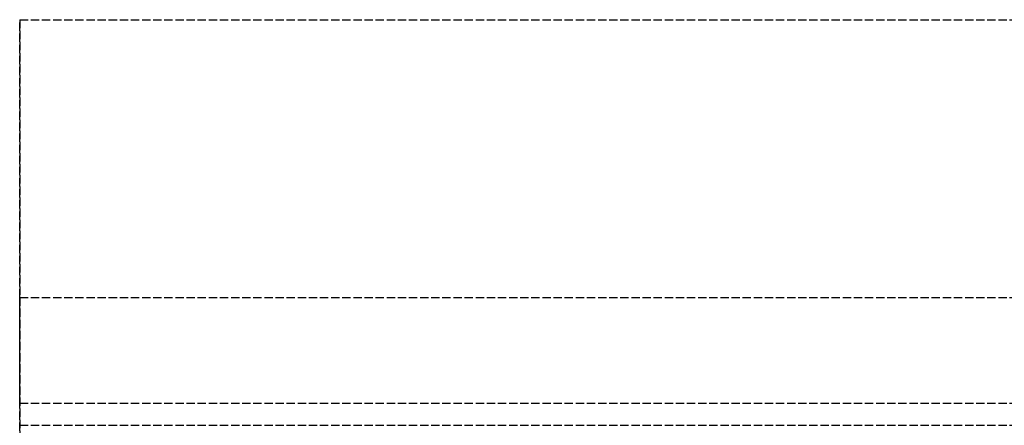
# Model space of a CAD drawing. Header units: millimetres. Extents: x 0 to 2050, y -94 to 94.
# Tile 9 of 13: x 0 to 177, y 21 to 94. Entities that reach past the tile are written whole.
import ezdxf

# ---------------------------------------------------------------- set-up
doc = ezdxf.new("R2010")
doc.units = ezdxf.units.MM
doc.header["$LTSCALE"] = 10
doc.linetypes.add('ALLCAD_Strich', pattern=[0.2, 0.15, -0.05])
doc.layers.add('BESCH_KONT_sich_schn_grun_2d', color=10, linetype='Continuous')
doc.layers.add('BESCH_KONT_sich_schn_seit_2d', color=160, linetype='Continuous')

msp = doc.modelspace()

# ---------------------------------------------------------------- linework, layer by layer
at = {"layer": 'BESCH_KONT_sich_schn_grun_2d', "linetype": 'ALLCAD_Strich'}
for p, q in [((0, 94), (2050, 94)), ((0, 94), (0, -94)), ((0, 44), (2050, 44)), ((0, 25), (2050, 25)), ((0, 21), (2050, 21))]:
    msp.add_line(p, q, dxfattribs=at)
at = {"layer": 'BESCH_KONT_sich_schn_seit_2d', "linetype": 'ALLCAD_Strich'}
for p, q in [((0, -94, 2360), (0, 94, 2360)), ((0, 94, 2360), (0, 94, 2410)), ((0, 94, 2410), (0, -94, 2410)), ((0, 44), (0, 44, 2312.5)), ((0, 44), (0, 25)), ((0, 44, 2312.5), (0, 44, 2360)), ((0, 25, 2312.5), (0, 44, 2312.5)), ((0, 44, 2360), (0, 25, 2360)), ((0, 25), (0, 25, 2312.5)), ((0, 25, 2360), (0, 25, 2312.5))]:
    msp.add_line(p, q, dxfattribs=at)

doc.saveas('drawing.dxf')
